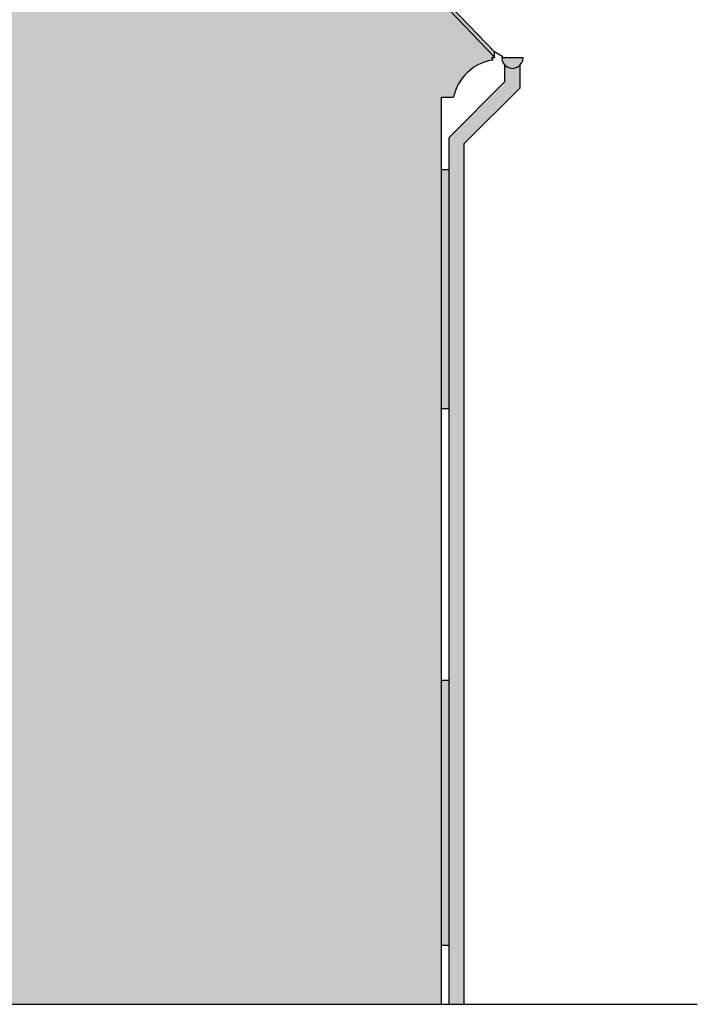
# Model space of a CAD drawing. Header units: millimetres. Extents: x 11979 to 23691, y 12825 to 41978.
# Tile 63 of 256: x 16705 to 17153, y 22526 to 23178. Entities that reach past the tile are written whole.
import ezdxf

# ---------------------------------------------------------------- set-up
doc = ezdxf.new("R2010")
doc.units = ezdxf.units.MM
doc.layers.add('-LI-WIDOK', color=2, linetype='Continuous')

msp = doc.modelspace()

# ---------------------------------------------------------------- hatches: boundary and pattern name
at = {"layer": '-LI-WIDOK', "true_color": 0xb6c7cd}
h = msp.add_hatch(color=9, dxfattribs=at)
h.dxf.hatch_style = 1
h.paths.add_polyline_path([(15943.08515831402, 23283.13827344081), (16418.97915769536, 23873.27514651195), (16899.45380142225, 23278.16443633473), (17018.95843584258, 23153.01624182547), (17018.95843584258, 23156.46006345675), (16896.37468342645, 23284.46006345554), (16802.48426505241, 23400.88976835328), (16418.97823441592, 23876.46006345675), (15936.97823441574, 23279.46006345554), (15926.58178540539, 23267.83494319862), (15826.97823441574, 23156.46006345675), (15826.97823441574, 23153.30362770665)])
at = {"layer": '-LI-WIDOK', "true_color": 0xededed}
h = msp.add_hatch(color=7, dxfattribs=at)
h.dxf.hatch_style = 1
edge = h.paths.add_edge_path()
edge.add_line((16983.97823441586, 23126.46006345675), (16991.95843584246, 23126.46006345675))
edge.add_arc((17022.68126751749, 23120.21220146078), 31.35168521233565, 99.54740123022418, 168.5049583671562, ccw=False)
edge.add_ellipse((17017.48116693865, 23151.47634310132), major_axis=(-0.6376364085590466, 0.1238687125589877), ratio=0.52671604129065, start_angle=95.84223331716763, end_angle=276.041968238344)
edge.add_ellipse((17018.52412544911, 23151.97576579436), major_axis=(-1.396881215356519, 0.4906376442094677), ratio=0.4271739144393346, start_angle=-85.27404355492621, end_angle=50.80577036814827, ccw=False)
edge.add_ellipse((17018.51408197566, 23153.13208954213), major_axis=(-0.3916245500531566, 0.5182218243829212), ratio=0.52671604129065, start_angle=148.3264391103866, end_angle=236.3077180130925)
edge.add_line((17018.95843584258, 23153.01624182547), (16899.45380142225, 23278.16443633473))
edge.add_line((16899.45380142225, 23278.16443633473), (16418.97915769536, 23873.27514651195))
edge.add_line((16418.97915769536, 23873.27514651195), (15943.08515831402, 23283.13827344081))
edge.add_line((15943.08515831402, 23283.13827344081), (15826.97823441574, 23153.30362770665))
edge.add_line((15826.97823441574, 23153.30362770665), (15826.97823441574, 23153.01624183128))
edge.add_ellipse((15827.42258828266, 23153.13208954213), major_axis=(0.3916245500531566, 0.5182218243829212), ratio=0.52671604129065, start_angle=123.6922819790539, end_angle=211.6735608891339)
edge.add_ellipse((15827.41254480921, 23151.97576579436), major_axis=(1.396881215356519, 0.4906376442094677), ratio=0.4271739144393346, start_angle=309.1942296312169, end_angle=445.2740435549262)
edge.add_ellipse((15828.45550331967, 23151.47634310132), major_axis=(0.6376364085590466, 0.1238687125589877), ratio=0.52671604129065, start_angle=83.95803176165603, end_angle=264.1577666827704)
edge.add_arc((15823.25540274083, 23120.21220146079), 31.35168521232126, 11.495041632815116, 80.45259876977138, ccw=False)
edge.add_line((15853.97823441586, 23126.46006345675), (15858.97823441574, 23126.46006345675))
edge.add_line((15858.97823441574, 23126.46006345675), (15862.97823441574, 23126.46006345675))
edge.add_line((15862.97823441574, 23126.46006345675), (15862.97823441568, 22909.23009484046))
edge.add_line((15862.97823441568, 22909.23009484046), (16474.95422385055, 22909.23009484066))
edge.add_line((16474.95422385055, 22909.23009484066), (16474.95422385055, 23091.51124028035))
edge.add_line((16474.95422385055, 23091.51124028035), (16476.95422385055, 23091.51124028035))
edge.add_line((16476.95422385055, 23091.51124028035), (16476.95422385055, 23068.94106852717))
edge.add_line((16476.95422385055, 23068.94106852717), (16480.47823441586, 23068.94106852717))
edge.add_line((16480.47823441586, 23068.94106852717), (16480.47823441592, 23078.46006345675))
edge.add_line((16480.47823441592, 23078.46006345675), (16493.20422385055, 23078.46006345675))
edge.add_line((16493.20422385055, 23078.46006345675), (16493.20422385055, 23091.51124028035))
edge.add_line((16493.20422385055, 23091.51124028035), (16495.20422385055, 23091.51124028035))
edge.add_line((16495.20422385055, 23091.51124028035), (16495.20422385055, 23078.46006345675))
edge.add_line((16495.20422385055, 23078.46006345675), (16509.20422385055, 23078.46006345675))
edge.add_line((16509.20422385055, 23078.46006345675), (16509.20422385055, 23091.51124028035))
edge.add_line((16509.20422385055, 23091.51124028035), (16511.20422385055, 23091.51124028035))
edge.add_line((16511.20422385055, 23091.51124028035), (16511.20422385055, 23078.46006345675))
edge.add_line((16511.20422385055, 23078.46006345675), (16525.20422385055, 23078.46006345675))
edge.add_line((16525.20422385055, 23078.46006345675), (16525.20422385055, 23091.51124028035))
edge.add_line((16525.20422385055, 23091.51124028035), (16527.20422385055, 23091.51124028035))
edge.add_line((16527.20422385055, 23091.51124028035), (16527.20422385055, 23078.46006345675))
edge.add_line((16527.20422385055, 23078.46006345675), (16541.20422385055, 23078.46006345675))
edge.add_line((16541.20422385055, 23078.46006345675), (16541.20422385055, 23091.51124028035))
edge.add_line((16541.20422385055, 23091.51124028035), (16543.20422385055, 23091.51124028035))
edge.add_line((16543.20422385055, 23091.51124028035), (16543.20422385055, 23078.46006345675))
edge.add_line((16543.20422385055, 23078.46006345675), (16557.20422385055, 23078.46006345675))
edge.add_line((16557.20422385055, 23078.46006345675), (16557.20422385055, 23091.51124028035))
edge.add_line((16557.20422385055, 23091.51124028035), (16559.20422385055, 23091.51124028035))
edge.add_line((16559.20422385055, 23091.51124028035), (16559.20422385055, 23078.46006345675))
edge.add_line((16559.20422385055, 23078.46006345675), (16573.20422385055, 23078.46006345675))
edge.add_line((16573.20422385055, 23078.46006345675), (16573.20422385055, 23091.51124028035))
edge.add_line((16573.20422385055, 23091.51124028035), (16575.20422385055, 23091.51124028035))
edge.add_line((16575.20422385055, 23091.51124028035), (16575.20422385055, 23078.46006345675))
edge.add_line((16575.20422385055, 23078.46006345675), (16589.20422385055, 23078.46006345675))
edge.add_line((16589.20422385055, 23078.46006345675), (16589.20422385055, 23091.51124028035))
edge.add_line((16589.20422385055, 23091.51124028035), (16591.20422385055, 23091.51124028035))
edge.add_line((16591.20422385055, 23091.51124028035), (16591.20422385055, 23078.46006345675))
edge.add_line((16591.20422385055, 23078.46006345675), (16605.20422385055, 23078.46006345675))
edge.add_line((16605.20422385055, 23078.46006345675), (16605.20422385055, 23091.51124028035))
edge.add_line((16605.20422385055, 23091.51124028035), (16607.20422385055, 23091.51124028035))
edge.add_line((16607.20422385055, 23091.51124028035), (16607.20422385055, 23078.46006345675))
edge.add_line((16607.20422385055, 23078.46006345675), (16619.47823441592, 23078.46006345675))
edge.add_line((16619.47823441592, 23078.46006345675), (16619.47823441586, 23068.94106852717))
edge.add_line((16619.47823441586, 23068.94106852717), (16623.60291350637, 23068.94106852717))
edge.add_line((16623.60291350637, 23068.94106852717), (16623.60291350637, 23091.51124028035))
edge.add_line((16623.60291350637, 23091.51124028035), (16625.60291350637, 23091.51124028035))
edge.add_line((16625.60291350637, 23091.51124028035), (16625.60291350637, 22909.23009484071))
edge.add_line((16625.60291350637, 22909.23009484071), (16659.97823441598, 22909.23009484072))
edge.add_line((16659.97823441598, 22909.23009484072), (16659.97823441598, 22526.23009483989))
edge.add_line((16659.97823441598, 22526.23009483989), (16983.97823441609, 22526.23009484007))
edge.add_line((16983.97823441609, 22526.23009484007), (16983.97823441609, 22565.46006345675))
edge.add_line((16983.97823441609, 22565.46006345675), (16983.97823441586, 23126.46006345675))
h.paths.add_polyline_path([(16263.8082344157, 23238.46006345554), (16263.8082344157, 23389.46006345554), (16389.47823441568, 23389.46006345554), (16389.47823441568, 23238.46006345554)], flags=16)
h.paths.add_polyline_path([(16271.8082344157, 23248.46006345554), (16271.8082344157, 23381.46006345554), (16381.47823441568, 23381.46006345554), (16381.47823441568, 23248.46006345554)], flags=0)
h.paths.add_polyline_path([(16276.8082344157, 23253.46006345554), (16276.8082344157, 23376.46006345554), (16323.14823441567, 23376.46006345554), (16323.14823441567, 23253.46006345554)], flags=0)
h.paths.add_polyline_path([(16331.14823441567, 23253.46006345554), (16331.14823441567, 23376.46006345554), (16376.47823441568, 23376.46006345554), (16376.47823441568, 23253.46006345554)], flags=0)
h.paths.add_polyline_path([(16452.47823441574, 23238.46006345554), (16452.47823441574, 23389.46006345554), (16578.14823441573, 23389.46006345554), (16578.14823441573, 23238.46006345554)], flags=16)
h.paths.add_polyline_path([(16460.47823441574, 23248.46006345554), (16460.47823441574, 23381.46006345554), (16570.14823441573, 23381.46006345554), (16570.14823441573, 23248.46006345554)], flags=0)
h.paths.add_polyline_path([(16465.47823441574, 23253.46006345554), (16465.47823441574, 23376.46006345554), (16510.80823441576, 23376.46006345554), (16510.80823441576, 23253.46006345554)], flags=0)
h.paths.add_polyline_path([(16518.80823441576, 23253.46006345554), (16518.80823441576, 23376.46006345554), (16565.14823441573, 23376.46006345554), (16565.14823441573, 23253.46006345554)], flags=0)
h.paths.add_polyline_path([(16301.47823441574, 23538.45665712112), (16301.47823441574, 23664.45665712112), (16397.47823441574, 23664.45665712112), (16397.47823441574, 23538.45665712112)], flags=16)
h.paths.add_polyline_path([(16309.47823441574, 23548.45665712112), (16309.47823441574, 23656.45665712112), (16389.47823441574, 23656.45665712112), (16389.47823441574, 23548.45665712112)], flags=0)
h.paths.add_polyline_path([(16314.47823441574, 23553.45665712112), (16314.47823441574, 23651.45665712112), (16384.47823441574, 23651.45665712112), (16384.47823441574, 23553.45665712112)], flags=0)
h.paths.add_polyline_path([(16444.47823441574, 23538.45665712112), (16444.47823441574, 23664.45665712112), (16540.47823441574, 23664.45665712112), (16540.47823441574, 23538.45665712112)], flags=16)
h.paths.add_polyline_path([(16452.47823441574, 23548.45665712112), (16452.47823441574, 23656.45665712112), (16532.47823441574, 23656.45665712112), (16532.47823441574, 23548.45665712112)], flags=0)
h.paths.add_polyline_path([(16457.47823441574, 23553.45665712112), (16457.47823441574, 23651.45665712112), (16527.47823441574, 23651.45665712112), (16527.47823441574, 23553.45665712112)], flags=0)
at = {"layer": '-LI-WIDOK', "true_color": 0xb6c7cd}
h = msp.add_hatch(color=9, dxfattribs=at)
h.dxf.hatch_style = 1
h.paths.add_polyline_path([(17037.93555698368, 23152.64227692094), (17023.93555698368, 23152.64227692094, 1)])
h = msp.add_hatch(color=9, dxfattribs=at)
h.dxf.hatch_style = 1
h.paths.add_polyline_path([(16998.97823441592, 23095.80150987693), (17035.93555698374, 23132.75883244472), (17035.93555698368, 23147.74329743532, -0.4202041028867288), (17025.93555698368, 23147.74329743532), (17025.93555698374, 23136.90096806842), (16988.97823441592, 23099.94364550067), (16988.97823441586, 22526.23009484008), (16998.97823441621, 22526.23009484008)])
at = {"layer": '-LI-WIDOK', "true_color": 0x939598}
h = msp.add_hatch(color=252, dxfattribs=at)
h.dxf.hatch_style = 1
h.paths.add_polyline_path([(15862.97823441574, 23078.46103605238), (15856.97823441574, 23078.46103605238), (15856.97823441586, 22930.46006345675), (15851.47823441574, 22930.46006345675), (15851.47823441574, 22920.46006345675), (15862.97823441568, 22920.46006345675)])
h.paths.add_polyline_path([(16988.97823441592, 23078.46049869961), (16983.97823441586, 23078.45902858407), (16983.97823441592, 22920.46006345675), (16988.97823441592, 22920.46006345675)])
h.paths.add_polyline_path([(16988.97823441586, 22740.45750013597), (16983.97823441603, 22740.44824606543), (16983.97823441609, 22565.46006345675), (16988.97823441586, 22565.46006345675)])

# ---------------------------------------------------------------- linework, layer by layer
at = {"layer": '-LI-WIDOK'}
for p, q in [((17018.95843584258, 23156.46006345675), (16896.37468342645, 23284.46006345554)), ((17018.95843584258, 23153.01624182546), (17018.95843584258, 23156.46006345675)), ((17024.64266376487, 23153.34938370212), (17018.95843584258, 23156.46006345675)), ((17037.93555698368, 23152.64227692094), (17023.93555698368, 23152.64227692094)), ((16983.97823441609, 22565.46006345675), (16983.97823441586, 23126.46006345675)), ((16983.97823441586, 23126.46006345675), (16991.95843584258, 23126.46006345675)), ((16988.96743658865, 23078.46079271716), (16983.97823441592, 23078.45902858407)), ((16983.33970354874, 22920.46006345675), (16988.97071487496, 22920.46006345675)), ((16989.00131221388, 22740.46006345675), (16983.97679206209, 22740.44768089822)), ((16983.97823441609, 22565.46006345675), (16988.74232759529, 22565.46006345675)), ((16983.97823441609, 22526.23009484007), (16983.97823441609, 22565.46006345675)), ((15422.48312641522, 22526.23009483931), (17153.34502869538, 22526.23009484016))]:
    msp.add_line(p, q, dxfattribs=at)
for points in [[(15826.97823441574, 23153.30362770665), (15943.08515831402, 23283.13827344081), (16418.97915769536, 23873.27514651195), (16899.45380142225, 23278.16443633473), (17018.95843584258, 23153.01624182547)], [(16988.97823441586, 22526.23009484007), (16988.97823441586, 22526.23009484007), (16988.97823441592, 23099.94364550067), (17025.93555698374, 23136.90096806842), (17025.93555698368, 23147.74329743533)], [(16998.97823441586, 22526.23009484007), (16998.97823441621, 22526.23009484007), (16998.97823441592, 23095.80150987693), (17035.93555698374, 23132.75883244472), (17035.93555698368, 23147.74329743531)]]:
    msp.add_lwpolyline(points, dxfattribs=at)
for centre, radius, start, end in [((17030.93555698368, 23152.64227692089), 7, 179.9999999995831, 4.168816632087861e-10), ((17022.68126751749, 23120.21220146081), 31.3516852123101, 99.54740123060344, 168.5049583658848)]:
    msp.add_arc(centre, radius, start, end, dxfattribs=at)
for centre, major_axis, ratio, start_param, end_param in [((17018.52412544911, 23151.97576579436), (-1.396881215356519, 0.4906376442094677), 0.4271739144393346, 4.733590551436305, 7.169913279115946), ((17018.52412544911, 23151.97576579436), (-1.396881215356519, 0.4906376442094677), 0.4271739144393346, 4.794872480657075, 7.169913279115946), ((17017.48116693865, 23151.47634310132), (-0.6376364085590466, 0.1238687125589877), 0.52671604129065, 1.672762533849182, 4.817841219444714), ((17017.48116693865, 23151.47634310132), (-0.6376364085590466, 0.1238687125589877), 0.52671604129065, 1.672762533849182, 4.817841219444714), ((17018.52412544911, 23151.97576579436), (-1.396881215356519, 0.4906376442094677), 0.4271739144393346, 4.733590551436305, 4.794872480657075)]:
    msp.add_ellipse(centre, major_axis=major_axis, ratio=ratio, start_param=start_param, end_param=end_param, dxfattribs=at)
at = {"layer": '-LI-WIDOK', "extrusion": (0, 0, -1)}
for start_param, end_param in [(2.158837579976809, 3.884431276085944), (3.694400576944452, 3.884431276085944), (2.158837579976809, 3.694400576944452)]:
    msp.add_ellipse((17018.51408197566, 23153.13208954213), major_axis=(-0.3916245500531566, 0.5182218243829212), ratio=0.52671604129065, start_param=start_param, end_param=end_param, dxfattribs=at)

doc.saveas('drawing.dxf')
